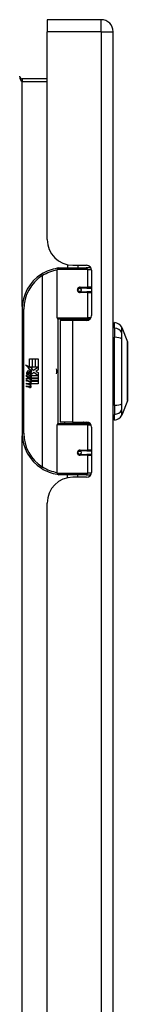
# Model space of a CAD drawing. Header units: inches. Extents: x 9 to 147, y 6 to 82.
# Tile 5 of 10: x 47.17 to 48.47, y 44.54 to 56.44. Entities that reach past the tile are written whole.
import ezdxf

# ---------------------------------------------------------------- set-up
doc = ezdxf.new("R2010")
doc.units = ezdxf.units.IN
doc.header["$MEASUREMENT"] = 0
doc.layers.add('Visible Edges(ANSI)', color=7, linetype='Continuous', lineweight=25)
doc.layers.add('Visible Tangent Edges(ANSI)', color=7, linetype='Continuous', lineweight=25)

msp = doc.modelspace()

# ---------------------------------------------------------------- linework, layer by layer
at = {"layer": 'Visible Edges(ANSI)'}
for p, q in [((47.502, 56.438), (47.502, 56.292)), ((48.156, 56.438), (47.502, 56.438)), ((47.502, 53.781), (47.502, 56.292)), ((48.302, 32.781), (48.302, 56.292)), ((47.502, 55.723), (47.199, 55.723)), ((47.747, 53.476), (47.747, 53.438)), ((47.814, 53.469), (47.98, 53.469)), ((47.873, 53.469), (47.873, 53.438)), ((47.623, 52.833), (47.623, 53.418)), ((47.643, 53.438), (47.972, 53.438)), ((48.031, 53.438), (47.972, 53.438)), ((48.031, 53.438), (48.032, 53.438)), ((48.039, 53.41), (48.039, 52.862)), ((47.89, 53.193), (47.89, 53.191)), ((47.895, 53.192), (47.89, 53.192)), ((47.982, 53.194), (47.895, 53.194)), ((47.895, 53.15), (47.982, 53.15)), ((47.897, 53.192), (47.897, 53.193)), ((47.898, 53.153), (47.899, 53.15)), ((47.982, 53.194), (48.039, 53.194)), ((48.039, 53.15), (47.982, 53.15)), ((47.198, 52.938), (47.198, 51.438)), ((47.976, 52.818), (47.639, 52.818)), ((47.81, 52.803), (47.657, 52.803)), ((47.657, 52.803), (47.657, 51.572)), ((47.715, 52.818), (47.715, 52.803)), ((47.98, 52.803), (47.81, 52.803)), ((47.906, 52.818), (47.906, 52.803)), ((47.976, 52.818), (48.019, 52.818)), ((48.318, 52.71), (48.318, 52.778)), ((48.318, 52.71), (48.318, 52.599)), ((48.405, 52.719), (48.473, 52.545)), ((48.318, 51.776), (48.318, 52.599)), ((47.238, 52.266), (47.286, 52.241)), ((47.284, 52.222), (47.238, 52.266)), ((47.286, 52.338), (47.318, 52.338)), ((47.286, 52.241), (47.286, 52.338)), ((47.318, 52.338), (47.318, 52.239)), ((47.322, 52.338), (47.354, 52.338)), ((47.322, 52.239), (47.322, 52.338)), ((47.354, 52.338), (47.354, 52.239)), ((47.359, 52.239), (47.359, 52.338)), ((47.359, 52.338), (47.391, 52.338)), ((47.391, 52.338), (47.391, 52.204)), ((47.252, 52.142), (47.28, 52.118)), ((47.252, 52.126), (47.252, 52.142)), ((47.264, 52.148), (47.255, 52.148)), ((47.27, 52.22), (47.284, 52.222)), ((47.314, 52.188), (47.27, 52.22)), ((47.276, 52.141), (47.276, 52.178)), ((47.28, 52.118), (47.307, 52.132)), ((47.285, 52.176), (47.285, 52.152)), ((47.289, 52.239), (47.318, 52.224)), ((47.318, 52.239), (47.289, 52.239)), ((47.303, 52.181), (47.314, 52.188)), ((47.307, 52.132), (47.307, 52.115)), ((47.318, 52.224), (47.308, 52.222)), ((47.308, 52.222), (47.336, 52.202)), ((47.31, 52.136), (47.389, 52.136)), ((47.31, 52.113), (47.31, 52.136)), ((47.341, 52.172), (47.311, 52.151)), ((47.354, 52.239), (47.322, 52.239)), ((47.336, 52.202), (47.39, 52.239)), ((47.389, 52.136), (47.341, 52.172)), ((47.39, 52.239), (47.359, 52.239)), ((47.391, 52.204), (47.365, 52.186)), ((47.365, 52.186), (47.391, 52.172)), ((47.391, 52.172), (47.391, 52.106)), ((47.272, 52.113), (47.252, 52.126)), ((47.252, 52.103), (47.272, 52.11)), ((47.252, 52.087), (47.252, 52.103)), ((47.281, 52.1), (47.252, 52.087)), ((47.252, 52.08), (47.307, 52.07)), ((47.252, 52.067), (47.252, 52.08)), ((47.275, 52.063), (47.252, 52.067)), ((47.252, 52.046), (47.287, 52.04)), ((47.252, 52.033), (47.252, 52.046)), ((47.275, 52.029), (47.252, 52.033)), ((47.252, 52.012), (47.287, 52.006)), ((47.252, 51.999), (47.252, 52.012)), ((47.272, 52.11), (47.272, 52.113)), ((47.307, 52.076), (47.281, 52.1)), ((47.307, 52.115), (47.289, 52.108)), ((47.289, 52.108), (47.289, 52.106)), ((47.289, 52.106), (47.307, 52.092)), ((47.292, 52.106), (47.31, 52.113)), ((47.391, 52.106), (47.292, 52.106)), ((47.297, 52.06), (47.297, 52.057)), ((47.307, 52.059), (47.297, 52.06)), ((47.3, 52.101), (47.391, 52.101)), ((47.31, 52.094), (47.3, 52.101)), ((47.304, 52.056), (47.31, 52.055)), ((47.307, 52.092), (47.307, 52.076)), ((47.307, 52.07), (47.307, 52.059)), ((47.31, 52.072), (47.31, 52.094)), ((47.391, 52.072), (47.31, 52.072)), ((47.31, 52.067), (47.391, 52.067)), ((47.31, 52.055), (47.31, 52.067)), ((47.391, 52.038), (47.311, 52.038)), ((47.391, 52.101), (47.391, 52.072)), ((47.391, 52.067), (47.391, 52.038)), ((47.287, 51.992), (47.252, 51.999)), ((48.318, 51.776), (48.318, 51.665)), ((48.473, 51.831), (48.405, 51.657)), ((48.318, 51.597), (48.318, 51.665)), ((47.623, 50.957), (47.623, 51.542)), ((47.639, 51.558), (47.976, 51.558)), ((47.81, 51.572), (47.657, 51.572)), ((47.715, 51.558), (47.715, 51.572)), ((47.81, 51.572), (47.98, 51.572)), ((47.906, 51.558), (47.906, 51.572)), ((48.019, 51.558), (47.976, 51.558)), ((48.039, 51.513), (48.039, 50.966)), ((47.89, 51.182), (47.89, 51.184)), ((47.89, 51.184), (47.895, 51.184)), ((47.982, 51.225), (47.895, 51.225)), ((47.895, 51.182), (47.982, 51.182)), ((47.897, 51.184), (47.897, 51.182)), ((47.898, 51.223), (47.899, 51.225)), ((47.982, 51.225), (48.039, 51.225)), ((48.039, 51.182), (47.982, 51.182)), ((47.972, 50.938), (47.643, 50.938)), ((47.747, 50.899), (47.747, 50.938)), ((47.98, 50.907), (47.814, 50.907)), ((47.873, 50.907), (47.873, 50.938)), ((47.972, 50.938), (48.031, 50.938)), ((48.032, 50.938), (48.031, 50.938)), ((47.502, 38.478), (47.502, 50.595))]:
    msp.add_line(p, q, dxfattribs=at)
at = {"layer": 'Visible Edges(ANSI)', "flags": 128}
for points in [[(47.63, 53.433), (47.63, 53.433), (47.629, 53.433), (47.629, 53.433), (47.629, 53.433), (47.629, 53.433), (47.628, 53.433), (47.628, 53.433), (47.628, 53.433), (47.628, 53.433), (47.627, 53.433), (47.627, 53.433), (47.627, 53.433), (47.627, 53.433), (47.626, 53.433), (47.626, 53.433), (47.626, 53.433), (47.626, 53.432), (47.625, 53.432), (47.625, 53.432), (47.625, 53.432), (47.625, 53.432), (47.624, 53.432), (47.624, 53.432), (47.624, 53.432)], [(47.895, 53.15), (47.892, 53.15), (47.89, 53.151), (47.887, 53.152), (47.885, 53.153), (47.882, 53.154), (47.88, 53.156), (47.878, 53.158), (47.877, 53.161), (47.875, 53.163), (47.874, 53.166), (47.874, 53.169), (47.873, 53.172), (47.874, 53.175), (47.874, 53.178), (47.875, 53.181), (47.876, 53.183), (47.878, 53.186), (47.88, 53.188), (47.882, 53.19), (47.885, 53.191), (47.887, 53.192), (47.89, 53.193), (47.892, 53.193), (47.895, 53.194)], [(47.942, 52.803), (47.945, 52.804), (47.948, 52.806), (47.951, 52.807), (47.954, 52.808), (47.957, 52.809), (47.96, 52.81), (47.963, 52.81), (47.966, 52.811), (47.969, 52.812), (47.973, 52.813), (47.976, 52.813), (47.979, 52.814), (47.982, 52.815), (47.985, 52.815), (47.988, 52.816), (47.991, 52.816), (47.994, 52.816), (47.997, 52.817), (48.001, 52.817), (48.004, 52.817), (48.007, 52.817), (48.01, 52.818), (48.013, 52.818), (48.016, 52.818)], [(48.473, 51.833), (48.473, 51.833), (48.473, 51.834), (48.473, 51.836), (48.473, 51.839), (48.473, 51.843), (48.473, 51.848), (48.473, 51.853), (48.473, 51.86), (48.473, 51.867), (48.473, 51.875), (48.473, 51.883), (48.473, 51.892), (48.473, 51.902), (48.473, 51.913), (48.473, 51.924), (48.473, 51.936), (48.473, 51.949), (48.473, 51.962), (48.473, 51.976), (48.473, 51.99), (48.473, 52.005), (48.473, 52.02), (48.473, 52.035), (48.473, 52.051), (48.473, 52.068), (48.473, 52.084), (48.473, 52.101), (48.473, 52.118), (48.473, 52.135), (48.473, 52.153), (48.473, 52.17), (48.473, 52.188), (48.473, 52.205), (48.473, 52.223), (48.473, 52.24), (48.473, 52.257), (48.473, 52.274), (48.473, 52.291), (48.473, 52.307), (48.473, 52.324), (48.473, 52.34), (48.473, 52.355), (48.473, 52.371), (48.473, 52.385), (48.473, 52.4), (48.473, 52.413), (48.473, 52.426), (48.473, 52.439), (48.473, 52.451), (48.473, 52.462), (48.473, 52.473), (48.473, 52.483), (48.473, 52.492), (48.473, 52.501), (48.473, 52.509), (48.473, 52.516), (48.473, 52.522), (48.473, 52.528), (48.473, 52.532), (48.473, 52.536), (48.473, 52.539), (48.473, 52.541), (48.473, 52.542), (48.473, 52.543)], [(48.016, 51.558), (48.013, 51.558), (48.01, 51.558), (48.007, 51.558), (48.004, 51.558), (48.001, 51.558), (47.997, 51.559), (47.994, 51.559), (47.991, 51.559), (47.988, 51.56), (47.985, 51.56), (47.982, 51.561), (47.979, 51.561), (47.976, 51.562), (47.973, 51.563), (47.969, 51.563), (47.966, 51.564), (47.963, 51.565), (47.96, 51.566), (47.957, 51.567), (47.954, 51.568), (47.951, 51.569), (47.948, 51.57), (47.945, 51.571), (47.942, 51.572)], [(47.895, 51.182), (47.892, 51.182), (47.89, 51.182), (47.887, 51.183), (47.885, 51.184), (47.882, 51.186), (47.88, 51.188), (47.878, 51.19), (47.876, 51.192), (47.875, 51.195), (47.874, 51.198), (47.874, 51.201), (47.873, 51.203), (47.874, 51.206), (47.874, 51.209), (47.875, 51.212), (47.877, 51.215), (47.878, 51.217), (47.88, 51.219), (47.882, 51.221), (47.885, 51.222), (47.887, 51.224), (47.89, 51.224), (47.892, 51.225), (47.895, 51.225)], [(47.624, 50.943), (47.624, 50.943), (47.624, 50.943), (47.625, 50.943), (47.625, 50.943), (47.625, 50.943), (47.625, 50.943), (47.626, 50.943), (47.626, 50.943), (47.626, 50.943), (47.626, 50.943), (47.627, 50.943), (47.627, 50.943), (47.627, 50.943), (47.627, 50.943), (47.628, 50.943), (47.628, 50.943), (47.628, 50.943), (47.628, 50.943), (47.629, 50.943), (47.629, 50.943), (47.629, 50.942), (47.629, 50.942), (47.63, 50.942), (47.63, 50.942)]]:
    msp.add_lwpolyline(points, dxfattribs=at)
at = {"layer": 'Visible Edges(ANSI)'}
for centre in [(47.895, 53.172), (47.895, 51.203)]:
    msp.add_circle(centre, 0.0197, dxfattribs=at)
for centre, radius, start, end in [((48.156, 56.292), 0.146, 0, 90), ((47.199, 55.754), 0.031, 180, 270), ((47.814, 53.781), 0.312, 180, 270), ((47.98, 53.41), 0.0591, 0, 90), ((47.698, 52.938), 0.5, 122.2377, 180), ((47.698, 52.938), 0.5, 98.5081, 122.2377), ((47.643, 53.418), 0.0197, 90, 180), ((47.895, 53.172), 0.0217, 279.147, 90), ((47.98, 52.862), 0.0591, 270, 0), ((47.639, 52.833), 0.0157, 180, 270), ((48.326, 52.719), 0.0394, 101.537, 126.8699), ((48.302, 52.661), 0.118, 29.7291, 82.0587), ((48.396, 52.715), 0.00984, 21.2505, 29.7291), ((48.468, 52.543), 0.00492, 0.2088, 21.2505), ((47.313, 52.166), 0.0607, 171.5605, 197.3343), ((47.273, 52.172), 0.0197, 86.5646, 171.5605), ((47.292, 52.16), 0.0307, 154.6784, 202.5609), ((47.273, 52.169), 0.0096, 73.5261, 154.6784), ((47.271, 52.152), 0.0398, 44.1684, 86.5646), ((47.288, 52.167), 0.0282, 246.1555, 293.8445), ((47.283, 52.16), 0.0168, 19.3797, 82.9975), ((47.29, 52.161), 0.00955, 241.4547, 321.1652), ((47.289, 52.162), 0.0109, 321.1652, 19.3797), ((47.293, 52.155), 0.0152, 293.8445, 355.0802), ((47.278, 52.159), 0.0299, 350.4085, 44.1684), ((47.278, 52.159), 0.033, 347.079, 43.1785), ((47.524, 52.188), 0.0965, 342.5328, 17.4672), ((47.267, 52.017), 0.0465, 57.5992, 80), ((47.268, 51.983), 0.0465, 58.5584, 80.8257), ((47.289, 52.052), 0.0123, 260, 293.5571), ((47.285, 52.045), 0.0126, 6.03, 57.5992), ((47.285, 52.012), 0.0126, 6.1027, 57.6083), ((47.292, 52.046), 0.006, 293.5571, 6.03), ((47.292, 52.012), 0.006, 293.5487, 6.1027), ((47.293, 52.054), 0.0288, 273.6169, 286.9928), ((47.284, 52.003), 0.0246, 359.6788, 63.9508), ((47.285, 52.036), 0.024, 359.4776, 57.4114), ((47.298, 52.036), 0.0101, 286.9928, 359.4776), ((47.287, 52.038), 0.024, 358.7952, 46.5849), ((47.289, 52.018), 0.0123, 259.9922, 293.5487), ((47.292, 52.021), 0.0288, 259, 288.4748), ((47.298, 52.003), 0.0105, 288.4748, 359.6788), ((48.468, 51.833), 0.00492, 338.7495, 359.7912), ((48.302, 51.714), 0.118, 277.9413, 330.2709), ((48.396, 51.66), 0.00984, 330.2709, 338.7495), ((47.639, 51.542), 0.0157, 90, 180), ((47.98, 51.513), 0.0591, 0, 90), ((48.326, 51.656), 0.0394, 233.1301, 258.463), ((47.698, 51.438), 0.5, 180, 237.7623), ((47.895, 51.203), 0.0217, 270, 80.853), ((47.698, 51.438), 0.5, 237.7623, 261.4919), ((47.643, 50.957), 0.0197, 180, 270), ((47.98, 50.966), 0.0591, 270, 0), ((47.814, 50.595), 0.312, 90, 180)]:
    msp.add_arc(centre, radius, start, end, dxfattribs=at)
at = {"layer": 'Visible Tangent Edges(ANSI)'}
for p, q in [((48.156, 56.292), (48.156, 56.438)), ((48.156, 56.292), (47.502, 56.292)), ((48.156, 56.292), (48.156, 32.781)), ((48.156, 56.292), (48.302, 56.292)), ((47.199, 55.723), (47.199, 55.692)), ((47.199, 55.692), (47.502, 55.692)), ((47.199, 52.969), (47.199, 55.692)), ((48.015, 53.457), (48.015, 53.438)), ((47.431, 53.361), (47.442, 53.344)), ((47.442, 53.344), (47.442, 51.031)), ((47.442, 53.344), (47.445, 53.344)), ((47.445, 51.031), (47.445, 53.344)), ((47.991, 53.418), (47.623, 53.418)), ((47.991, 53.418), (48.039, 53.418)), ((47.991, 53.418), (47.991, 53.203)), ((47.9, 53.203), (47.991, 53.203)), ((48.039, 53.203), (47.991, 53.203)), ((47.991, 53.14), (47.9, 53.14)), ((47.991, 53.14), (47.991, 52.833)), ((47.991, 53.14), (48.039, 53.14)), ((47.198, 52.938), (47.218, 52.938)), ((47.218, 51.438), (47.218, 52.938)), ((47.623, 52.833), (47.991, 52.833)), ((47.631, 52.82), (47.631, 51.556)), ((47.81, 52.803), (47.81, 51.572)), ((48.032, 52.833), (47.991, 52.833)), ((48.015, 52.818), (48.015, 52.815)), ((48.405, 52.653), (48.405, 52.653)), ((48.405, 52.58), (48.405, 52.58)), ((48.405, 51.795), (48.405, 51.796)), ((48.405, 51.722), (48.405, 51.722)), ((47.991, 51.542), (47.623, 51.542)), ((47.991, 51.542), (48.032, 51.542)), ((47.991, 51.542), (47.991, 51.235)), ((48.015, 51.561), (48.015, 51.558)), ((47.218, 51.438), (47.198, 51.438)), ((47.199, 37.666), (47.199, 51.406)), ((47.9, 51.235), (47.991, 51.235)), ((48.039, 51.235), (47.991, 51.235)), ((47.991, 51.172), (47.9, 51.172)), ((47.991, 51.172), (47.991, 50.957)), ((47.991, 51.172), (48.039, 51.172)), ((47.442, 51.031), (47.431, 51.015)), ((47.445, 51.031), (47.442, 51.031)), ((47.623, 50.957), (47.991, 50.957)), ((48.039, 50.957), (47.991, 50.957)), ((48.015, 50.938), (48.015, 50.918))]:
    msp.add_line(p, q, dxfattribs=at)
at = {"layer": 'Visible Tangent Edges(ANSI)', "flags": 128}
for points in [[(47.9, 53.203), (47.896, 53.203), (47.892, 53.203), (47.888, 53.201), (47.884, 53.2), (47.88, 53.197), (47.877, 53.195), (47.874, 53.192), (47.871, 53.188), (47.869, 53.184), (47.868, 53.18), (47.867, 53.176), (47.866, 53.172), (47.867, 53.168), (47.868, 53.163), (47.869, 53.159), (47.871, 53.156), (47.874, 53.152), (47.877, 53.149), (47.88, 53.146), (47.884, 53.144), (47.888, 53.143), (47.892, 53.141), (47.896, 53.141), (47.9, 53.14)], [(48.016, 52.818), (48.011, 52.818), (48.007, 52.818), (48.002, 52.817), (47.997, 52.817), (47.993, 52.817), (47.988, 52.817), (47.983, 52.817), (47.979, 52.816), (47.974, 52.816), (47.969, 52.815), (47.965, 52.815), (47.96, 52.814), (47.956, 52.814), (47.951, 52.813), (47.946, 52.812), (47.942, 52.812), (47.937, 52.811), (47.933, 52.81), (47.928, 52.809), (47.924, 52.808), (47.919, 52.807), (47.915, 52.806), (47.91, 52.805), (47.906, 52.804)], [(48.404, 52.72), (48.404, 52.72), (48.404, 52.719), (48.404, 52.719), (48.404, 52.718), (48.404, 52.717), (48.404, 52.716), (48.404, 52.714), (48.404, 52.713), (48.404, 52.711), (48.404, 52.709), (48.404, 52.706), (48.404, 52.704), (48.404, 52.701), (48.404, 52.698), (48.404, 52.695), (48.404, 52.691), (48.404, 52.687), (48.404, 52.683), (48.404, 52.679), (48.404, 52.675), (48.404, 52.67), (48.404, 52.666), (48.404, 52.661), (48.404, 52.655)], [(48.404, 52.655), (48.404, 52.654), (48.404, 52.652), (48.404, 52.65), (48.404, 52.648), (48.404, 52.646), (48.404, 52.644), (48.404, 52.641), (48.404, 52.639), (48.404, 52.636), (48.404, 52.633), (48.404, 52.63), (48.404, 52.627), (48.404, 52.624), (48.404, 52.62), (48.404, 52.617), (48.404, 52.613), (48.404, 52.609), (48.404, 52.605), (48.404, 52.602), (48.404, 52.598), (48.404, 52.593), (48.404, 52.589), (48.404, 52.585), (48.404, 52.581)], [(48.405, 52.653), (48.405, 52.659), (48.405, 52.664), (48.405, 52.669), (48.405, 52.673), (48.405, 52.678), (48.405, 52.682), (48.405, 52.686), (48.405, 52.689), (48.405, 52.693), (48.405, 52.696), (48.405, 52.699), (48.405, 52.702), (48.405, 52.705), (48.405, 52.707), (48.405, 52.709), (48.405, 52.711), (48.405, 52.713), (48.405, 52.714), (48.405, 52.716), (48.405, 52.717), (48.405, 52.718), (48.405, 52.718), (48.405, 52.718), (48.405, 52.719)], [(48.405, 52.58), (48.405, 52.584), (48.405, 52.588), (48.405, 52.592), (48.405, 52.596), (48.405, 52.6), (48.405, 52.604), (48.405, 52.608), (48.405, 52.612), (48.405, 52.615), (48.405, 52.619), (48.405, 52.622), (48.405, 52.625), (48.405, 52.628), (48.405, 52.631), (48.405, 52.634), (48.405, 52.637), (48.405, 52.639), (48.405, 52.642), (48.405, 52.644), (48.405, 52.646), (48.405, 52.648), (48.405, 52.65), (48.405, 52.652), (48.405, 52.653)], [(48.404, 52.581), (48.404, 52.549), (48.404, 52.517), (48.404, 52.485), (48.404, 52.452), (48.404, 52.419), (48.404, 52.387), (48.404, 52.353), (48.404, 52.32), (48.404, 52.287), (48.404, 52.254), (48.404, 52.22), (48.404, 52.187), (48.404, 52.154), (48.404, 52.12), (48.404, 52.087), (48.404, 52.054), (48.404, 52.021), (48.404, 51.988), (48.404, 51.955), (48.404, 51.923), (48.404, 51.89), (48.404, 51.858), (48.404, 51.826), (48.404, 51.795)], [(48.405, 51.796), (48.405, 51.827), (48.405, 51.859), (48.405, 51.891), (48.405, 51.923), (48.405, 51.956), (48.405, 51.989), (48.405, 52.021), (48.405, 52.054), (48.405, 52.087), (48.405, 52.121), (48.405, 52.154), (48.405, 52.187), (48.405, 52.22), (48.405, 52.253), (48.405, 52.287), (48.405, 52.32), (48.405, 52.353), (48.405, 52.386), (48.405, 52.419), (48.405, 52.452), (48.405, 52.484), (48.405, 52.516), (48.405, 52.548), (48.405, 52.58)], [(48.473, 52.545), (48.473, 52.544), (48.473, 52.544), (48.473, 52.543), (48.473, 52.542), (48.473, 52.541), (48.473, 52.539), (48.473, 52.537), (48.473, 52.535), (48.473, 52.533), (48.473, 52.53), (48.473, 52.527), (48.473, 52.523), (48.473, 52.52), (48.473, 52.516), (48.473, 52.512), (48.473, 52.507), (48.473, 52.502), (48.473, 52.497), (48.473, 52.492), (48.473, 52.487), (48.473, 52.481), (48.473, 52.475), (48.473, 52.469), (48.473, 52.462)], [(48.473, 52.462), (48.473, 52.461), (48.473, 52.459), (48.473, 52.457), (48.473, 52.455), (48.473, 52.453), (48.473, 52.451), (48.473, 52.45), (48.473, 52.448), (48.473, 52.446), (48.473, 52.444), (48.473, 52.442), (48.473, 52.44), (48.473, 52.438), (48.473, 52.436), (48.473, 52.434), (48.473, 52.432), (48.473, 52.43), (48.473, 52.428), (48.473, 52.426), (48.473, 52.424), (48.473, 52.422), (48.473, 52.42), (48.473, 52.417), (48.473, 52.415)], [(48.473, 52.415), (48.473, 52.399), (48.473, 52.382), (48.473, 52.365), (48.473, 52.347), (48.473, 52.328), (48.473, 52.309), (48.473, 52.289), (48.473, 52.269), (48.473, 52.249), (48.473, 52.229), (48.473, 52.208), (48.473, 52.188), (48.473, 52.167), (48.473, 52.146), (48.473, 52.126), (48.473, 52.106), (48.473, 52.086), (48.473, 52.067), (48.473, 52.047), (48.473, 52.029), (48.473, 52.011), (48.473, 51.993), (48.473, 51.976), (48.473, 51.96)], [(48.473, 51.96), (48.473, 51.958), (48.473, 51.956), (48.473, 51.954), (48.473, 51.952), (48.473, 51.95), (48.473, 51.948), (48.473, 51.946), (48.473, 51.944), (48.473, 51.942), (48.473, 51.94), (48.473, 51.938), (48.473, 51.936), (48.473, 51.934), (48.473, 51.932), (48.473, 51.93), (48.473, 51.928), (48.473, 51.926), (48.473, 51.924), (48.473, 51.922), (48.473, 51.92), (48.473, 51.919), (48.473, 51.917), (48.473, 51.915), (48.473, 51.913)], [(48.473, 51.913), (48.473, 51.907), (48.473, 51.9), (48.473, 51.895), (48.473, 51.889), (48.473, 51.883), (48.473, 51.878), (48.473, 51.873), (48.473, 51.868), (48.473, 51.864), (48.473, 51.86), (48.473, 51.856), (48.473, 51.852), (48.473, 51.849), (48.473, 51.846), (48.473, 51.843), (48.473, 51.84), (48.473, 51.838), (48.473, 51.836), (48.473, 51.835), (48.473, 51.833), (48.473, 51.832), (48.473, 51.831), (48.473, 51.831), (48.473, 51.831)], [(48.404, 51.795), (48.404, 51.79), (48.404, 51.786), (48.404, 51.782), (48.404, 51.778), (48.404, 51.774), (48.404, 51.77), (48.404, 51.766), (48.404, 51.762), (48.404, 51.759), (48.404, 51.755), (48.404, 51.752), (48.404, 51.749), (48.404, 51.745), (48.404, 51.742), (48.404, 51.74), (48.404, 51.737), (48.404, 51.734), (48.404, 51.732), (48.404, 51.729), (48.404, 51.727), (48.404, 51.725), (48.404, 51.723), (48.404, 51.722), (48.404, 51.72)], [(48.405, 51.722), (48.405, 51.724), (48.405, 51.725), (48.405, 51.727), (48.405, 51.729), (48.405, 51.731), (48.405, 51.734), (48.405, 51.736), (48.405, 51.739), (48.405, 51.741), (48.405, 51.744), (48.405, 51.747), (48.405, 51.75), (48.405, 51.754), (48.405, 51.757), (48.405, 51.76), (48.405, 51.764), (48.405, 51.767), (48.405, 51.771), (48.405, 51.775), (48.405, 51.779), (48.405, 51.783), (48.405, 51.787), (48.405, 51.791), (48.405, 51.795)], [(48.404, 51.72), (48.404, 51.715), (48.404, 51.71), (48.404, 51.705), (48.404, 51.701), (48.404, 51.696), (48.404, 51.692), (48.404, 51.688), (48.404, 51.684), (48.404, 51.681), (48.404, 51.678), (48.404, 51.675), (48.404, 51.672), (48.404, 51.669), (48.404, 51.667), (48.404, 51.665), (48.404, 51.663), (48.404, 51.661), (48.404, 51.66), (48.404, 51.658), (48.404, 51.657), (48.404, 51.657), (48.404, 51.656), (48.404, 51.656), (48.404, 51.656)], [(48.405, 51.657), (48.405, 51.657), (48.405, 51.657), (48.405, 51.658), (48.405, 51.659), (48.405, 51.66), (48.405, 51.661), (48.405, 51.662), (48.405, 51.664), (48.405, 51.666), (48.405, 51.668), (48.405, 51.671), (48.405, 51.673), (48.405, 51.676), (48.405, 51.679), (48.405, 51.683), (48.405, 51.686), (48.405, 51.69), (48.405, 51.694), (48.405, 51.698), (48.405, 51.702), (48.405, 51.707), (48.405, 51.712), (48.405, 51.717), (48.405, 51.722)], [(47.906, 51.571), (47.91, 51.57), (47.915, 51.569), (47.919, 51.568), (47.924, 51.567), (47.928, 51.566), (47.933, 51.565), (47.937, 51.565), (47.942, 51.564), (47.946, 51.563), (47.951, 51.562), (47.956, 51.562), (47.96, 51.561), (47.965, 51.561), (47.969, 51.56), (47.974, 51.56), (47.979, 51.559), (47.983, 51.559), (47.988, 51.559), (47.993, 51.558), (47.997, 51.558), (48.002, 51.558), (48.007, 51.558), (48.011, 51.558), (48.016, 51.558)], [(47.9, 51.235), (47.896, 51.235), (47.892, 51.234), (47.888, 51.233), (47.884, 51.231), (47.88, 51.229), (47.877, 51.226), (47.874, 51.223), (47.871, 51.22), (47.869, 51.216), (47.868, 51.212), (47.867, 51.208), (47.866, 51.204), (47.867, 51.199), (47.868, 51.195), (47.869, 51.191), (47.871, 51.187), (47.874, 51.184), (47.877, 51.181), (47.88, 51.178), (47.884, 51.176), (47.888, 51.174), (47.892, 51.173), (47.896, 51.172), (47.9, 51.172)]]:
    msp.add_lwpolyline(points, dxfattribs=at)
at = {"layer": 'Visible Tangent Edges(ANSI)'}
for centre, start, end in [((47.698, 52.938), 122.2377, 180), ((47.702, 52.938), 99.4349, 122.2377), ((47.698, 51.438), 180, 237.7623), ((47.702, 51.438), 237.7623, 260.5651)]:
    msp.add_arc(centre, 0.48, start, end, dxfattribs=at)
for centre, major_axis, ratio, start_param, end_param in [((47.199, 55.754), (0, -0.062), 0.5, 4.712389, 6.283185), ((47.442, 53.344), (-0.0105, 0.0167), 0.161367, 4.610972, 6.283185), ((47.627, 53.413), (-0.0029, 0.0195), 0.187781, 5.698095, 6.283185), ((47.972, 53.418), (0, 0.0197), 0.965926, 4.712389, 6.283185), ((48.031, 53.418), (0, 0.0197), 0.965926, 6.20384, 6.283185), ((47.895, 53.203), (0, -0.00984), 0.476565, 0, 1.570796), ((47.982, 53.203), (0, -0.00984), 0.965926, 0, 1.570796), ((47.895, 53.14), (0, 0.00984), 0.476565, 4.712389, 6.283185), ((47.982, 53.14), (0, 0.00984), 0.965926, 4.712389, 6.283185), ((47.976, 52.833), (0, -0.0157), 0.965926, 0, 1.570796), ((48.302, 52.599), (0.118, 0), 0.946806, 0.522838, 1.432195), ((48.396, 52.651), (0.00984, -0.00009), 0.948405, 0.290838, 0.531485), ((48.302, 52.562), (-0.118, 0), 0.321806, 3.66443, 4.573787), ((48.396, 52.579), (0.00984, 0.00003), 0.317047, 0.281217, 0.521863), ((48.302, 51.814), (0.118, 0), 0.321806, 4.850991, 5.760348), ((48.396, 51.796), (0.00984, -0.00003), 0.317047, 5.761322, 6.001968), ((48.302, 51.776), (0.118, 0), 0.946806, 4.850991, 5.760348), ((48.396, 51.725), (0.00984, 0.00009), 0.948405, 5.751701, 5.992347), ((47.976, 51.542), (0, 0.0157), 0.965926, 4.712389, 6.283185), ((47.895, 51.235), (0, -0.00984), 0.476565, 0, 1.570796), ((47.895, 51.172), (0, 0.00984), 0.476565, 4.712389, 6.283185), ((47.982, 51.235), (0, -0.00984), 0.965926, 0, 1.570796), ((47.982, 51.172), (0, 0.00984), 0.965926, 4.712389, 6.283185), ((47.442, 51.031), (-0.0105, -0.0167), 0.161367, 0, 1.672214), ((47.627, 50.963), (-0.0029, -0.0195), 0.187781, 0, 0.58509), ((47.972, 50.957), (0, -0.0197), 0.965926, 0, 1.570796), ((48.031, 50.957), (0, -0.0197), 0.965926, 0, 0.079346)]:
    msp.add_ellipse(centre, major_axis=major_axis, ratio=ratio, start_param=start_param, end_param=end_param, dxfattribs=at)

doc.saveas('drawing.dxf')
